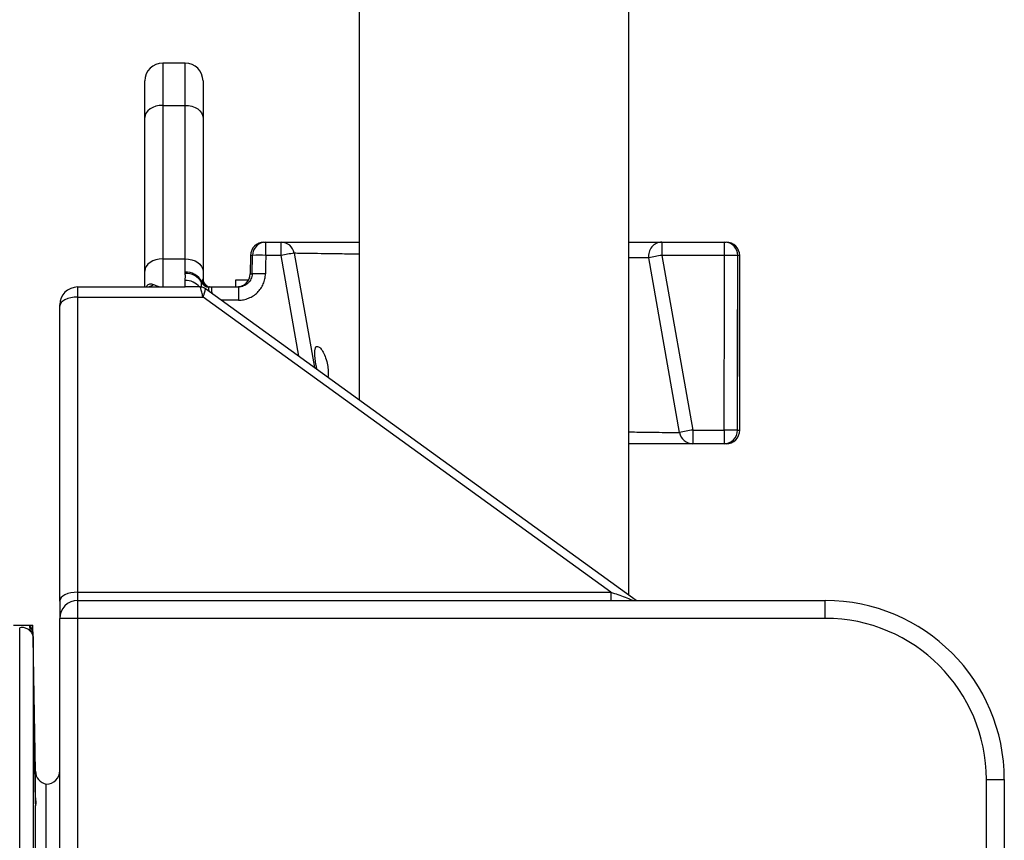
# Model space of a CAD drawing. Header units: millimetres. Extents: x 1836 to 4073, y 1425 to 4760.
# Tile 13 of 17: x 3152 to 3592, y 2058 to 2425. Entities that reach past the tile are written whole.
import ezdxf

# ---------------------------------------------------------------- set-up
doc = ezdxf.new("R2010")
doc.units = ezdxf.units.MM
doc.header["$LTSCALE"] = 2

msp = doc.modelspace()

# ---------------------------------------------------------------- linework, layer by layer
at = {"color": 7, "linetype": 'Continuous', "lineweight": 25}
for p, q in [((3303.3, 3361.15), (3303.3, 2255.03)), ((3423.9, 2167.81), (3423.9, 3361.15)), ((3225.6, 2405.44), (3215.6, 2405.44)), ((3207.6, 2381.07), (3207.6, 2397.44)), ((3233.6, 2397.44), (3233.6, 2381.07)), ((3215.6, 2386.55), (3215.6, 2318.03)), ((3215.6, 2386.55), (3225.6, 2386.55)), ((3225.6, 2318.03), (3225.6, 2386.55)), ((3207.6, 2312.55), (3207.6, 2381.07)), ((3233.6, 2381.07), (3233.6, 2312.55)), ((3260.84, 2325.44), (3261.61, 2325.44)), ((3261.61, 2319.54), (3261.61, 2325.44)), ((3261.61, 2325.44), (3268.47, 2325.44)), ((3268.47, 2319.54), (3268.47, 2325.44)), ((3438.66, 2325.44), (3438.66, 2319.54)), ((3438.66, 2325.44), (3466.62, 2325.44)), ((3466.62, 2319.54), (3466.62, 2325.44)), ((3466.62, 2325.44), (3467.38, 2325.44)), ((3254.85, 2319.54), (3254.7, 2311.33)), ((3255.53, 2311.33), (3255.66, 2319.54)), ((3268.47, 2319.54), (3261.61, 2319.54)), ((3274.38, 2320.48), (3283.38, 2269.43)), ((3446.5, 2240.4), (3432.75, 2318.4)), ((3438.66, 2319.54), (3452.41, 2241.54)), ((3466.62, 2319.54), (3438.66, 2319.54)), ((3473.38, 2241.44), (3473.38, 2319.44)), ((3215.6, 2318.03), (3215.6, 2305.44)), ((3215.6, 2318.03), (3225.6, 2318.03)), ((3225.6, 2312.1), (3225.6, 2318.03)), ((3207.6, 2305.44), (3207.6, 2312.55)), ((3233.6, 2312.55), (3233.6, 2309.04)), ((3177.6, 2305.44), (3177.6, 2300.9)), ((3177.6, 2305.44), (3225.6, 2305.44)), ((3225.6, 2305.44), (3225.6, 2308.4)), ((3232.29, 2305.44), (3225.6, 2305.44)), ((3236.6, 2305.44), (3237.6, 2305.44)), ((3237.6, 2303.17), (3237.6, 2305.44)), ((3237.6, 2305.44), (3249.43, 2305.44)), ((3248.07, 2308.44), (3248.07, 2305.44)), ((3249.43, 2305.44), (3249.43, 2299.54)), ((3177.6, 2300.9), (3177.6, 2169.15)), ((3177.6, 2300.9), (3233.6, 2300.9)), ((3415.78, 2169.15), (3233.6, 2300.9)), ((3427.18, 2165.44), (3234.71, 2304.63)), ((3237.6, 2303.17), (3237.6, 2302.61)), ((3169.6, 2296.93), (3169.6, 2297.44)), ((3169.6, 2165.18), (3169.6, 2296.93)), ((3472.43, 2295.44), (3472.45, 2295.44)), ((3472.45, 2295.44), (3472.45, 2265.44)), ((3452.41, 2241.54), (3452.41, 2235.44)), ((3452.41, 2241.54), (3466.44, 2241.54)), ((3466.44, 2241.54), (3466.44, 2235.44)), ((3466.44, 2235.44), (3452.41, 2235.44)), ((3467.38, 2235.44), (3466.44, 2235.44)), ((3177.6, 2169.15), (3415.78, 2169.15)), ((3169.6, 2165.18), (3169.6, 2157.44)), ((3177.6, 2165.44), (3177.6, 2157.44)), ((3177.6, 2165.44), (3511.6, 2165.44)), ((3511.6, 2157.44), (3511.6, 2165.44)), ((3169.6, 2048.1), (3169.6, 2157.44)), ((3177.6, 2157.44), (3169.6, 2157.44)), ((3177.6, 2157.44), (3177.6, 2048.1)), ((3511.6, 2157.44), (3177.6, 2157.44)), ((3149.01, 2154.44), (3156.14, 2154.44)), ((3156.14, 2154.44), (3157.6, 2154.44)), ((3157.7, 2148.54), (3157.6, 2154.44)), ((3158.74, 2089.22), (3157.7, 2148.54)), ((3583.6, 2085.44), (3591.6, 2085.44)), ((3583.6, 1853.58), (3583.6, 2085.44)), ((3591.6, 2085.44), (3591.6, 1853.58)), ((3163.6, 1767.44), (3163.6, 2083.44)), ((3158.74, 2073.75), (3158.77, 2073.82)), ((3158.74, 1994.94), (3158.74, 2073.75))]:
    msp.add_line(p, q, dxfattribs=at)
at = {"color": 8, "linetype": 'Continuous', "lineweight": 25}
for p, q in [((3215.6, 2405.44), (3215.6, 2386.55)), ((3225.6, 2386.55), (3225.6, 2405.44)), ((3255.66, 2319.54), (3254.85, 2319.54)), ((3276.42, 2274.47), (3268.47, 2319.54)), ((3473.38, 2319.44), (3472.58, 2319.44)), ((3254.7, 2311.33), (3255.53, 2311.33)), ((3249.43, 2299.54), (3241.75, 2299.54)), ((3472.39, 2241.44), (3473.38, 2241.44)), ((3177.6, 2169.15), (3177.6, 2165.44)), ((3415.78, 2169.15), (3415.78, 2165.44)), ((3151.7, 1696.44), (3151.7, 2153.21)), ((3157.7, 2148.54), (3157.7, 1702.33)), ((3158.74, 2079.45), (3158.74, 2089.22))]:
    msp.add_line(p, q, dxfattribs=at)
at = {"color": 7, "linetype": 'Continuous', "lineweight": 25, "flags": 128}
for points in [[(3215.6, 2386.55), (3214.04, 2386.44), (3212.54, 2386.13), (3211.15, 2385.62), (3209.94, 2384.94), (3208.95, 2384.11), (3208.21, 2383.16), (3207.75, 2382.14), (3207.6, 2381.07)], [(3225.6, 2386.55), (3227.16, 2386.44), (3228.66, 2386.13), (3230.04, 2385.62), (3231.26, 2384.94), (3232.25, 2384.11), (3232.99, 2383.16), (3233.45, 2382.14), (3233.6, 2381.07)], [(3261.61, 2319.54), (3261.55, 2315.36), (3261.49, 2311.33)], [(3215.6, 2318.03), (3214.04, 2317.93), (3212.54, 2317.61), (3211.15, 2317.11), (3209.94, 2316.43), (3208.95, 2315.59), (3208.21, 2314.65), (3207.75, 2313.62), (3207.6, 2312.55)], [(3225.6, 2318.03), (3227.16, 2317.93), (3228.66, 2317.61), (3230.04, 2317.11), (3231.26, 2316.43), (3232.25, 2315.59), (3232.99, 2314.65), (3233.45, 2313.62), (3233.6, 2312.55)], [(3177.6, 2300.9), (3176.04, 2300.83), (3174.54, 2300.6), (3173.15, 2300.23), (3171.94, 2299.74), (3170.95, 2299.14), (3170.21, 2298.45), (3169.75, 2297.71), (3169.6, 2296.93)], [(3177.6, 2169.15), (3176.04, 2169.07), (3174.54, 2168.85), (3173.15, 2168.48), (3171.94, 2167.99), (3170.95, 2167.39), (3170.21, 2166.7), (3169.75, 2165.96), (3169.6, 2165.18)]]:
    msp.add_lwpolyline(points, dxfattribs=at)
at = {"color": 7, "linetype": 'Continuous', "lineweight": 25}
for centre, radius, start, end in [((3215.6, 2397.44), 8, 90, 180), ((3225.6, 2397.44), 8, 0, 90), ((3260.84, 2319.44), 6, 90, 179), ((3261.64, 2319.46), 5.98, 90.2114, 179.2198), ((3268.47, 2319.44), 6, 10, 90), ((3438.66, 2319.44), 6, 90, 190), ((3466.6, 2319.46), 5.98, 359.7912, 89.7897), ((3467.38, 2319.44), 6, 0, 90), ((3258.64, 2208.01), 111.57, 88.471, 91.529), ((3285.05, 2234.13), 87.01, 97.0421, 100.9826), ((3452.4, 2232.91), 87.72, 99.0155, 102.9478), ((3467.64, 2208.32), 111.23, 87.4583, 90.5274), ((3225.92, 2304), 8.11, 28.5949, 92.2878), ((3226.16, 2303.58), 7.88, 30.33, 93.825), ((3248.7, 2311.44), 6, 270, 359), ((3258.51, 2199.54), 111.83, 88.4748, 91.5252), ((3177.6, 2297.44), 8, 90, 180), ((3208.32, 2310.29), 4.85, 270.4304, 310.3484), ((3236.34, 2308.98), 3.66, 202.9186, 268.7984), ((3236.48, 2309.02), 3.62, 198.3096, 268.5868), ((3236.62, 2308.99), 3.55, 194.4422, 269.6573), ((3237.2, 2309.04), 3.6, 180, 270), ((3466.16, 2154.91), 87.72, 99.0155, 102.9478), ((3452.41, 2241.44), 6, 190, 270), ((3467.41, 2127.47), 114.07, 87.4974, 90.4848), ((3466.42, 2241.41), 5.97, 270.2591, 0.2568), ((3467.38, 2241.44), 6, 270, 0), ((3177.6, 2157.44), 8, 90, 180), ((3511.6, 2085.44), 80, 0, 90), ((3511.6, 2085.44), 72, 0, 90), ((3160.94, 2153.83), 4.84, 172.8362, 210.7945), ((3164.74, 2089.33), 6, 181, 259.0726), ((3163.6, 2089.44), 6, 270, 0)]:
    msp.add_arc(centre, radius, start, end, dxfattribs=at)
at = {"color": 8, "linetype": 'Continuous', "lineweight": 25}
msp.add_arc((3225.71, 2300.23), 8.16, 39.5932, 90.7477, dxfattribs=at)
at = {"color": 7, "linetype": 'Continuous', "lineweight": 25}
for centre, ratio, start_param, end_param in [((3363.38, 3037.55), 0.017455, 4.578389, 4.591587), ((3363.38, 3037.44), 0.018462, 4.582452, 4.591587), ((3363.38, 3037.44), 0.018462, 4.578389, 4.582452)]:
    msp.add_ellipse(centre, major_axis=(0, 5958.16), ratio=ratio, start_param=start_param, end_param=end_param, dxfattribs=at)
for points, knots in [([(3268.47, 2325.44), (3268.69, 2325.44), (3269.11, 2325.44), (3272.43, 2325.44), (3277.68, 2325.44), (3284.84, 2325.44), (3293.38, 2325.44), (3300.09, 2325.44), (3303.3, 2325.44)], [0, 0, 0, 0, 0.168994, 0.337988, 0.506977, 0.675967, 0.845064, 1, 1, 1, 1]), ([(3423.9, 2325.44), (3425.01, 2325.44), (3428.76, 2325.44), (3433.24, 2325.44), (3436.73, 2325.44), (3438.39, 2325.44), (3438.57, 2325.44), (3438.66, 2325.44)], [0, 0, 0, 0, 0.113066, 0.381426, 0.649784, 0.824892, 1, 1, 1, 1]), ([(3225.64, 2311.44), (3225.63, 2311.54), (3225.62, 2311.64), (3225.61, 2311.74), (3225.6, 2311.86), (3225.6, 2311.98), (3225.6, 2312.1)], [0, 0, 0, 0, 0.0002853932, 0.0002853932, 0.0002853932, 0.0006160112, 0.0006160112, 0.0006160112, 0.0006160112]), ([(3225.6, 2308.4), (3225.6, 2308.82), (3225.75, 2309.29), (3225.8, 2310.05), (3225.79, 2310.31), (3225.73, 2310.86), (3225.67, 2311.14), (3225.64, 2311.44)], [0, 0, 0, 0, 0.5, 0.5, 0.75, 0.75, 1, 1, 1, 1]), ([(3249.43, 2299.54), (3250.21, 2299.54), (3250.99, 2299.62), (3252.53, 2299.92), (3253.28, 2300.14), (3254.36, 2300.58), (3254.71, 2300.74), (3255.4, 2301.1), (3255.74, 2301.3), (3256.72, 2301.95), (3257.32, 2302.43), (3258.44, 2303.51), (3258.95, 2304.12), (3259.83, 2305.4), (3260.2, 2306.08), (3260.67, 2307.15), (3260.8, 2307.52), (3261.04, 2308.26), (3261.14, 2308.64), (3261.39, 2309.78), (3261.47, 2310.55), (3261.49, 2311.33)], [0, 0, 0, 0, 0.125, 0.125, 0.25, 0.25, 0.3125, 0.3125, 0.375, 0.375, 0.5, 0.5, 0.625, 0.625, 0.75, 0.75, 0.8125, 0.8125, 0.875, 0.875, 1, 1, 1, 1]), ([(3255.53, 2311.33), (3255.53, 2310.94), (3255.48, 2310.55), (3255.32, 2309.78), (3255.19, 2309.4), (3254.88, 2308.68), (3254.68, 2308.34), (3254.23, 2307.7), (3253.97, 2307.4), (3253.41, 2306.86), (3253.1, 2306.62), (3252.44, 2306.2), (3252.09, 2306.02), (3251, 2305.59), (3250.22, 2305.44), (3249.43, 2305.44)], [0, 0, 0, 0, 0.125, 0.125, 0.25, 0.25, 0.375, 0.375, 0.5, 0.5, 0.625, 0.625, 0.75, 0.75, 1, 1, 1, 1]), ([(3208.68, 2305.46), (3208.69, 2305.46), (3208.7, 2305.46), (3208.47, 2305.45), (3208.34, 2305.44)], [0, 0, 0, 0, 0.428053, 1, 1, 1, 1]), ([(3211.46, 2306.59), (3212.11, 2306.22), (3212.79, 2305.93), (3213.83, 2305.64), (3214.19, 2305.56), (3214.89, 2305.46), (3215.25, 2305.44), (3215.6, 2305.44)], [0, 0, 0, 0, 0.5, 0.5, 0.75, 0.75, 1, 1, 1, 1]), ([(3234.69, 2304.61), (3234.45, 2304.78), (3233.83, 2305.2), (3232.95, 2305.48), (3232.39, 2305.41), (3232.29, 2305.39)], [0, 0, 0, 0, 0.350972, 0.884031, 1, 1, 1, 1]), ([(3253.82, 2308.44), (3253.77, 2308.44), (3252.78, 2308.44), (3250.92, 2308.44), (3249.03, 2308.44), (3248.19, 2308.44), (3248.11, 2308.44), (3248.07, 2308.44)], [0, 0, 0, 0, 0.017662, 0.345702, 0.671623, 0.835817, 1, 1, 1, 1]), ([(3472.45, 2265.44), (3472.45, 2269.44), (3472.45, 2273.44), (3472.45, 2277.44), (3472.44, 2283.44), (3472.44, 2289.44), (3472.43, 2295.44)], [0.0000002, 0.0000002, 0.0000002, 0.0000002, 0.006, 0.006, 0.006, 0.01500021, 0.01500021, 0.01500021, 0.01500021]), ([(3284.51, 2268.63), (3284.39, 2269.23), (3284.08, 2270.75), (3283.71, 2273.25), (3283.51, 2275.77), (3283.6, 2277.67), (3284.01, 2278.79), (3284.74, 2279.07), (3285.74, 2278.46), (3286.95, 2276.94), (3288.17, 2274.55), (3289.12, 2271.58), (3289.57, 2268.61), (3289.6, 2266.37), (3289.42, 2265.41), (3289.36, 2265.11)], [0, 0, 0, 0, 0.0527047, 0.1331682, 0.2137111, 0.2923592, 0.369275, 0.4471352, 0.529388, 0.6183218, 0.7124923, 0.8051268, 0.8891054, 0.9651036, 1, 1, 1, 1]), ([(3452.41, 2235.44), (3452.32, 2235.44), (3452.14, 2235.44), (3450.47, 2235.44), (3447.05, 2235.44), (3441.22, 2235.44), (3433.37, 2235.44), (3427.45, 2235.44), (3423.9, 2235.44), (3423.9, 2235.44)], [0, 0, 0, 0, 0.122938, 0.245877, 0.434284, 0.622691, 0.811318, 0.999947, 1, 1, 1, 1]), ([(3156.78, 2151.35), (3156.6, 2151.59), (3156.35, 2151.87), (3155.83, 2152.31), (3155.63, 2152.46), (3155.17, 2152.74), (3154.92, 2152.88), (3154.39, 2153.1), (3154.11, 2153.19), (3153.57, 2153.32), (3153.3, 2153.35), (3152.55, 2153.38), (3152.12, 2153.32), (3151.7, 2153.21)], [0, 0, 0, 0, 0.25, 0.25, 0.375, 0.375, 0.5, 0.5, 0.625, 0.625, 0.75, 0.75, 1, 1, 1, 1]), ([(3156.14, 2154.44), (3156.66, 2153.55), (3157.03, 2152.61), (3157.42, 2151.13), (3157.52, 2150.62), (3157.62, 2149.85), (3157.65, 2149.59), (3157.69, 2149.07), (3157.7, 2148.8), (3157.7, 2148.54)], [0, 0, 0, 0, 0.5, 0.5, 0.75, 0.75, 0.875, 0.875, 1, 1, 1, 1]), ([(3156.78, 2151.35), (3157.09, 2150.95), (3157.31, 2150.51), (3157.54, 2149.8), (3157.6, 2149.56), (3157.68, 2149.06), (3157.7, 2148.8), (3157.7, 2148.54)], [0, 0, 0, 0, 0.5, 0.5, 0.75, 0.75, 1, 1, 1, 1]), ([(3157.95, 2120.87), (3157.95, 2120.88), (3157.94, 2121.23), (3157.93, 2119.95), (3157.94, 2116.93), (3157.98, 2111.98), (3158.06, 2105.95), (3158.16, 2099.47), (3158.27, 2093.3), (3158.34, 2090.09), (3158.37, 2088.53)], [0, 0, 0, 0, 0.00446, 0.147934, 0.291395, 0.434855, 0.578324, 0.72181, 0.865314, 1, 1, 1, 1]), ([(3158.37, 2101.99), (3158.35, 2103.43), (3158.29, 2106.99), (3158.19, 2112.36), (3158.09, 2117.04), (3158.02, 2119.75), (3158, 2120.09), (3157.99, 2120.17)], [0, 0, 0, 0, 0.170652, 0.424039, 0.677432, 0.930806, 1, 1, 1, 1]), ([(3158.74, 2079.45), (3158.73, 2080.2), (3158.72, 2081), (3158.7, 2082.7), (3158.69, 2083.59), (3158.66, 2085.48), (3158.64, 2086.44), (3158.61, 2088.41), (3158.6, 2089.41), (3158.57, 2091.46), (3158.55, 2092.48), (3158.51, 2094.5), (3158.5, 2095.5), (3158.44, 2098.47), (3158.41, 2100.31), (3158.37, 2101.99)], [0, 0, 0, 0, 0.125, 0.125, 0.25, 0.25, 0.375, 0.375, 0.5, 0.5, 0.625, 0.625, 0.75, 0.75, 1, 1, 1, 1]), ([(3158.37, 2088.53), (3158.41, 2086.51), (3158.44, 2084.6), (3158.51, 2081.03), (3158.55, 2079.46), (3158.6, 2077.45), (3158.61, 2076.85), (3158.64, 2075.8), (3158.66, 2075.35), (3158.7, 2074.23), (3158.72, 2073.82), (3158.74, 2073.75)], [0, 0, 0, 0, 0.25, 0.25, 0.5, 0.5, 0.625, 0.625, 0.75, 0.75, 1, 1, 1, 1]), ([(3159, 2074.45), (3159.03, 2074.68), (3159.05, 2074.95), (3159.03, 2075.6), (3159.01, 2075.97), (3158.93, 2076.81), (3158.87, 2077.29), (3158.78, 2078.31), (3158.74, 2078.86), (3158.74, 2079.45)], [0, 0, 0, 0, 0.25, 0.25, 0.5, 0.5, 0.75, 0.75, 1, 1, 1, 1])]:
    msp.add_open_spline(points, degree=3, knots=knots, dxfattribs=at)
at = {"color": 8, "linetype": 'Continuous', "lineweight": 25}
for points, knots in [([(3303.3, 2320.06), (3301.5, 2320.08), (3296.44, 2320.16), (3289.6, 2320.26), (3282.91, 2320.36), (3278.41, 2320.42), (3275.69, 2320.46), (3274.53, 2320.48), (3274.42, 2320.48), (3274.38, 2320.48)], [0, 0, 0, 0, 0.100436, 0.282389, 0.459156, 0.641055, 0.779171, 0.919695, 1, 1, 1, 1]), ([(3432.75, 2318.4), (3432.67, 2318.4), (3432.51, 2318.4), (3430.94, 2318.42), (3428.37, 2318.46), (3425.19, 2318.5), (3423.9, 2318.52)], [0, 0, 0, 0, 0.218269, 0.439223, 0.770918, 1, 1, 1, 1]), ([(3208.2, 2305.44), (3208.43, 2305.8), (3208.71, 2306.23), (3209.53, 2306.76), (3210.54, 2306.97), (3211.17, 2306.71), (3211.46, 2306.59)], [0, 0, 0, 0, 0.236136, 0.281709, 0.67306, 1, 1, 1, 1]), ([(3233.6, 2300.9), (3233.6, 2300.91), (3233.5, 2301.31), (3233.18, 2302.48), (3232.76, 2304.09), (3232.44, 2305.28), (3232.34, 2305.33), (3232.29, 2305.35)], [0, 0, 0, 0, 0.00331, 0.146414, 0.453707, 0.762689, 1, 1, 1, 1]), ([(3232.93, 2305.34), (3232.92, 2305.57), (3232.85, 2306.59), (3232.91, 2307.13), (3232.96, 2307.56)], [0, 0, 0, 0, 0.222217, 1, 1, 1, 1]), ([(3236.26, 2305.32), (3236.23, 2305.28), (3236.09, 2305.09), (3236.01, 2304.6), (3236.17, 2303.79), (3236.21, 2303.55)], [0, 0, 0, 0, 0.140027, 0.736141, 1, 1, 1, 1]), ([(3234.67, 2304.57), (3234.66, 2304.59), (3234.64, 2304.66), (3234.52, 2303.94), (3234.16, 2302.6), (3233.75, 2301.38), (3233.6, 2300.91), (3233.6, 2300.9)], [0, 0, 0, 0, 0.145606, 0.456202, 0.80674, 0.996052, 1, 1, 1, 1]), ([(3423.9, 2240.73), (3425.52, 2240.7), (3430.12, 2240.63), (3436.04, 2240.55), (3441.55, 2240.47), (3445.13, 2240.42), (3446.41, 2240.4), (3446.49, 2240.4), (3446.5, 2240.4)], [0, 0, 0, 0, 0.113471, 0.32183, 0.524106, 0.732282, 0.941307, 1, 1, 1, 1]), ([(3415.78, 2169.15), (3415.78, 2169.15), (3416.31, 2168.97), (3418.92, 2168.06), (3422.38, 2167.05), (3424.97, 2165.75), (3425.61, 2165.44)], [0, 0, 0, 0, 0.000011, 0.161041, 0.795261, 1, 1, 1, 1])]:
    msp.add_open_spline(points, degree=3, knots=knots, dxfattribs=at)
at = {"color": 7, "linetype": 'Continuous', "lineweight": 25}
for points in [[(3232.96, 2307.56), (3232.98, 2307.67), (3233, 2307.78), (3233.04, 2307.88)], [(3233.04, 2307.88), (3233.09, 2307.97), (3233.14, 2308.04), (3233.19, 2308.1)], [(3233.19, 2308.1), (3233.44, 2308.41), (3233.6, 2308.72), (3233.6, 2309.04)], [(3236.39, 2305.4), (3236.34, 2305.38), (3236.29, 2305.36), (3236.26, 2305.32)], [(3236.6, 2305.44), (3236.53, 2305.44), (3236.46, 2305.43), (3236.39, 2305.4)]]:
    msp.add_open_spline(points, degree=3, dxfattribs=at)

doc.saveas('drawing.dxf')
